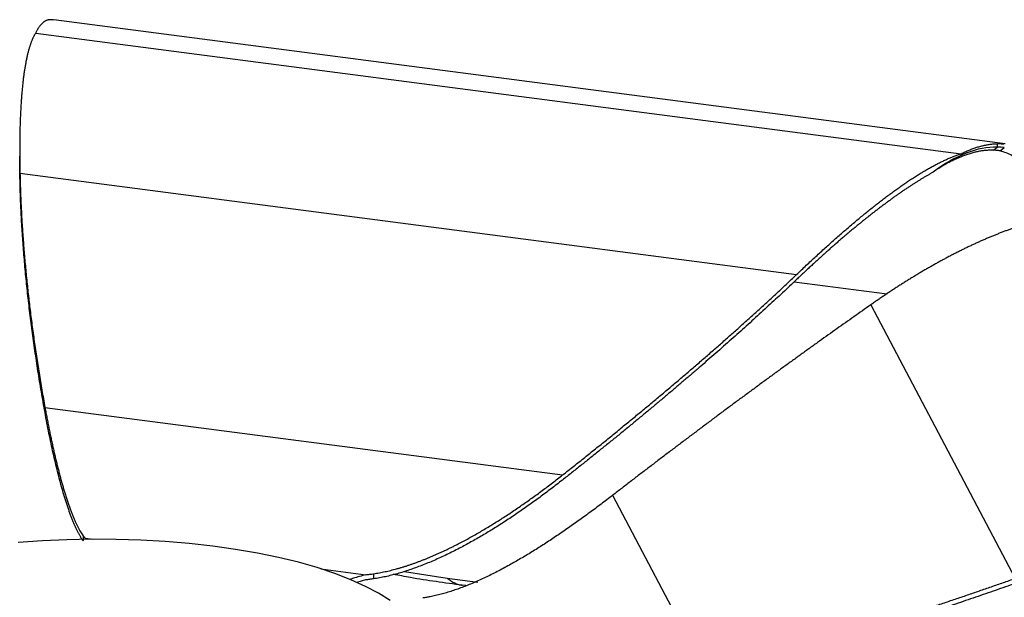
# Paper-space layout '_Dimétrica' of a CAD drawing. Header units: millimetres. Extents: x -186 to 341, y -36 to 198.
# Tile 3 of 4: x 63 to 246, y 90 to 198. Entities that reach past the tile are written whole.
import ezdxf

# ---------------------------------------------------------------- set-up
doc = ezdxf.new("R2010")
doc.units = ezdxf.units.MM

psp = doc.layouts.new('_Dimétrica')

# ---------------------------------------------------------------- linework, layer by layer
at = {"color": 7, "linetype": 'Continuous', "lineweight": 25}
for p, q in [((68.99, 197.91), (68.85, 197.96)), ((245.93, 174.85), (69, 197.94)), ((65.63, 195.49), (237.74, 173.03)), ((243.76, 173.69), (244.44, 174.26)), ((244.44, 174.9), (244.44, 174.26)), ((245.03, 173.57), (245.78, 174.17)), ((62.71, 168.46), (62.7, 172.58)), ((62.71, 169.4), (207.14, 150.56)), ((220.96, 144.93), (247.8, 94.01)), ((67.36, 125.84), (163.64, 113.28)), ((172.94, 109.49), (190.83, 75.54)), ((74.48, 101.93), (74.48, 100.99)), ((74.79, 101.51), (76.41, 101.3)), ((118.69, 95.79), (127.05, 94.7)), ((134.23, 95.32), (142.14, 94.06)), ((127, 93.74), (125.34, 93.26)), ((128.49, 94.89), (128.49, 93.94)), ((142.14, 94.06), (147.85, 93.31)), ((145.62, 92.67), (144.98, 92.74))]:
    psp.add_line(p, q, dxfattribs=at)
at = {"color": 8, "linetype": 'Continuous', "lineweight": 25}
psp.add_line((206.68, 149.2), (224, 146.94), dxfattribs=at)
at = {"color": 7, "linetype": 'Continuous', "lineweight": 25, "flags": 128}
psp.add_lwpolyline([(131.54, 89.89), (129.41, 91.25), (126.98, 92.54), (124.25, 93.78), (121.25, 94.94), (117.99, 96.02), (114.5, 97.01), (110.78, 97.92), (106.87, 98.72), (102.79, 99.42), (98.55, 100.02), (94.19, 100.51), (89.74, 100.88), (85.21, 101.14), (80.63, 101.28), (76.03, 101.31), (71.44, 101.21), (66.89, 101.01), (62.4, 100.68)], dxfattribs=at)
at = {"color": 7, "linetype": 'Continuous', "lineweight": 25}
for points, knots in [([(67.95, 197.93), (67.9, 197.91), (67.81, 197.89), (67.67, 197.84), (67.53, 197.78), (67.4, 197.71), (67.27, 197.63), (67.14, 197.55), (67.01, 197.45), (66.89, 197.34), (66.76, 197.22), (66.64, 197.1), (66.52, 196.96), (66.4, 196.81), (66.28, 196.65), (66.17, 196.48), (66.06, 196.31), (65.95, 196.12), (65.84, 195.92), (65.73, 195.71), (65.66, 195.56), (65.63, 195.49)], [0, 0, 0, 0, 0.05287, 0.105637, 0.158308, 0.210886, 0.263381, 0.315814, 0.368205, 0.420576, 0.472946, 0.525336, 0.57776, 0.630236, 0.682778, 0.735398, 0.788107, 0.840915, 0.89383, 0.946857, 1, 1, 1, 1]), ([(68.85, 197.95), (68.79, 197.96), (68.69, 197.97), (68.54, 197.97), (68.41, 197.98), (68.28, 197.97), (68.16, 197.96), (68.05, 197.95), (67.98, 197.93), (67.95, 197.93)], [0, 0, 0, 0, 0.144437, 0.288234, 0.431461, 0.574183, 0.716469, 0.858386, 1, 1, 1, 1]), ([(65.63, 195.49), (65.59, 195.43), (65.52, 195.33), (65.42, 195.15), (65.32, 194.98), (65.23, 194.79), (65.13, 194.59), (65.04, 194.39), (64.95, 194.18), (64.86, 193.96), (64.77, 193.73), (64.69, 193.49), (64.6, 193.24), (64.52, 192.99), (64.44, 192.73), (64.36, 192.46), (64.29, 192.19), (64.21, 191.91), (64.14, 191.62), (64.07, 191.32), (64, 191.01), (63.93, 190.7), (63.86, 190.38), (63.8, 190.06), (63.74, 189.72), (63.68, 189.38), (63.62, 189.04), (63.56, 188.68), (63.51, 188.32), (63.46, 187.96), (63.4, 187.58), (63.35, 187.2), (63.31, 186.82), (63.26, 186.42), (63.22, 186.02), (63.17, 185.62), (63.13, 185.2), (63.09, 184.78), (63.05, 184.36), (63.02, 183.93), (62.98, 183.49), (62.95, 183.05), (62.92, 182.6), (62.89, 182.14), (62.86, 181.68), (62.84, 181.21), (62.82, 180.73), (62.79, 180.25), (62.77, 179.77), (62.75, 179.27), (62.74, 178.77), (62.72, 178.27), (62.71, 177.76), (62.7, 177.24), (62.69, 176.72), (62.68, 176.19), (62.67, 175.66), (62.67, 175.12), (62.66, 174.57), (62.66, 174.02), (62.66, 173.46), (62.66, 172.9), (62.67, 172.33), (62.67, 171.75), (62.68, 171.17), (62.69, 170.59), (62.7, 170), (62.7, 169.6), (62.71, 169.4)], [0, 0, 0, 0, 0.013562, 0.027136, 0.040725, 0.054331, 0.067957, 0.081606, 0.095279, 0.10898, 0.12271, 0.136473, 0.150269, 0.164102, 0.177972, 0.191883, 0.205837, 0.219834, 0.233877, 0.247967, 0.262106, 0.276295, 0.290536, 0.304829, 0.319177, 0.333581, 0.348041, 0.362558, 0.377135, 0.391772, 0.40647, 0.42123, 0.436053, 0.45094, 0.465892, 0.480909, 0.495993, 0.511144, 0.526363, 0.54165, 0.557006, 0.572433, 0.587931, 0.6035, 0.619141, 0.634855, 0.650643, 0.666504, 0.68244, 0.698452, 0.714539, 0.730702, 0.746942, 0.763259, 0.779653, 0.796126, 0.812677, 0.829307, 0.846016, 0.862804, 0.879672, 0.89662, 0.913649, 0.930757, 0.947947, 0.965217, 0.982568, 1, 1, 1, 1]), ([(237.74, 173.03), (237.87, 173.09), (238.12, 173.22), (238.5, 173.39), (238.87, 173.56), (239.24, 173.71), (239.6, 173.86), (239.97, 173.99), (240.33, 174.12), (240.69, 174.24), (241.04, 174.35), (241.4, 174.44), (241.74, 174.53), (242.09, 174.61), (242.44, 174.68), (242.78, 174.74), (243.12, 174.79), (243.45, 174.83), (243.78, 174.86), (244.12, 174.89), (244.33, 174.9), (244.44, 174.9)], [0, 0, 0, 0, 0.053143, 0.10617, 0.159085, 0.211893, 0.264602, 0.317222, 0.369764, 0.42224, 0.474664, 0.527054, 0.579424, 0.631795, 0.684186, 0.736619, 0.789114, 0.841692, 0.894363, 0.94713, 1, 1, 1, 1]), ([(244.44, 174.9), (244.52, 174.9), (244.66, 174.91), (244.87, 174.91), (245.07, 174.91), (245.26, 174.9), (245.44, 174.9), (245.62, 174.89), (245.72, 174.88), (245.78, 174.87)], [0, 0, 0, 0, 0.141614, 0.283531, 0.425817, 0.568539, 0.711766, 0.855563, 1, 1, 1, 1]), ([(207.14, 150.56), (207.45, 150.85), (208.05, 151.42), (208.95, 152.27), (209.84, 153.1), (210.73, 153.92), (211.61, 154.73), (212.48, 155.52), (213.34, 156.3), (214.2, 157.06), (215.05, 157.81), (215.89, 158.54), (216.72, 159.26), (217.55, 159.97), (218.37, 160.66), (219.18, 161.33), (219.98, 161.99), (220.78, 162.64), (221.57, 163.27), (222.35, 163.88), (223.13, 164.48), (223.89, 165.06), (224.65, 165.63), (225.41, 166.18), (226.15, 166.71), (226.89, 167.23), (227.62, 167.73), (228.35, 168.22), (229.07, 168.68), (229.78, 169.13), (230.48, 169.56), (231.17, 169.98), (231.86, 170.37), (232.54, 170.75), (233.22, 171.11), (233.89, 171.44), (234.55, 171.76), (235.2, 172.06), (235.85, 172.33), (236.48, 172.59), (237.12, 172.82), (237.53, 172.96), (237.74, 173.03)], [0, 0, 0, 0, 0.02872, 0.057219, 0.085498, 0.113558, 0.141401, 0.169026, 0.196436, 0.223632, 0.250616, 0.27739, 0.303956, 0.330316, 0.356472, 0.382427, 0.408185, 0.433747, 0.459117, 0.484299, 0.509295, 0.534109, 0.558745, 0.583206, 0.607496, 0.631619, 0.655581, 0.679386, 0.70304, 0.726548, 0.749917, 0.773152, 0.79626, 0.81925, 0.842129, 0.864906, 0.887591, 0.910194, 0.932725, 0.955195, 0.977616, 1, 1, 1, 1]), ([(237.22, 172.23), (237.07, 172.17), (236.78, 172.04), (236.34, 171.84), (235.92, 171.64), (235.5, 171.43), (235.1, 171.21), (234.7, 170.99), (234.32, 170.77), (233.95, 170.54), (233.58, 170.31), (233.23, 170.08), (232.88, 169.85), (232.66, 169.68), (232.55, 169.6)], [0, 0, 0, 0, 0.091983, 0.182313, 0.271016, 0.35812, 0.443648, 0.527624, 0.61007, 0.691005, 0.770448, 0.848418, 0.92493, 1, 1, 1, 1]), ([(243.76, 173.69), (243.65, 173.69), (243.42, 173.69), (243.09, 173.69), (242.75, 173.67), (242.4, 173.65), (242.05, 173.62), (241.7, 173.57), (241.35, 173.52), (240.99, 173.45), (240.63, 173.38), (240.27, 173.3), (239.9, 173.2), (239.53, 173.09), (239.15, 172.98), (238.77, 172.85), (238.39, 172.71), (238, 172.56), (237.61, 172.4), (237.35, 172.29), (237.22, 172.23)], [0, 0, 0, 0, 0.055588, 0.111082, 0.166491, 0.221822, 0.277087, 0.332309, 0.387516, 0.442732, 0.497981, 0.553286, 0.608668, 0.664149, 0.719745, 0.775475, 0.831353, 0.887392, 0.943605, 1, 1, 1, 1]), ([(245.03, 173.56), (244.98, 173.57), (244.88, 173.59), (244.71, 173.61), (244.54, 173.64), (244.36, 173.65), (244.17, 173.67), (243.97, 173.68), (243.83, 173.68), (243.76, 173.69)], [0, 0, 0, 0, 0.1446397, 0.2885719, 0.4318646, 0.5745858, 0.7168035, 0.8585857, 1, 1, 1, 1]), ([(253.74, 160.95), (253.73, 160.97), (253.4, 162.56), (252.47, 165.11), (250.97, 168.47), (249.22, 171.02), (247.25, 172.86), (245.78, 173.33), (245.03, 173.56)], [0, 0, 0, 0, 0.002694, 0.201836, 0.397456, 0.593151, 0.792517, 1, 1, 1, 1]), ([(62.71, 169.4), (62.72, 168.94), (62.74, 168.01), (62.78, 166.61), (62.83, 165.2), (62.9, 163.78), (62.97, 162.36), (63.04, 160.93), (63.13, 159.49), (63.23, 158.04), (63.34, 156.59), (63.45, 155.13), (63.57, 153.66), (63.71, 152.18), (63.85, 150.69), (64, 149.2), (64.16, 147.69), (64.33, 146.18), (64.51, 144.67), (64.7, 143.14), (64.89, 141.61), (65.1, 140.06), (65.32, 138.51), (65.54, 136.96), (65.77, 135.39), (66.01, 133.82), (66.27, 132.24), (66.53, 130.65), (66.79, 129.05), (67.07, 127.45), (67.26, 126.37), (67.36, 125.84)], [0, 0, 0, 0, 0.031553, 0.06331, 0.095272, 0.127439, 0.159814, 0.192394, 0.225183, 0.258179, 0.291384, 0.324797, 0.358421, 0.392254, 0.426298, 0.460553, 0.495019, 0.529697, 0.564588, 0.599691, 0.635008, 0.670538, 0.706283, 0.742242, 0.778417, 0.814806, 0.851412, 0.888234, 0.925272, 0.962527, 1, 1, 1, 1]), ([(232.55, 169.6), (232.39, 169.52), (232.08, 169.34), (231.6, 169.07), (231.13, 168.79), (230.65, 168.51), (230.16, 168.21), (229.68, 167.91), (229.18, 167.6), (228.69, 167.28), (228.19, 166.95), (227.69, 166.62), (227.18, 166.28), (226.67, 165.93), (226.16, 165.57), (225.64, 165.21), (225.12, 164.84), (224.6, 164.46), (224.07, 164.07), (223.54, 163.68), (223, 163.27), (222.46, 162.87), (221.92, 162.45), (221.37, 162.02), (220.82, 161.59), (220.27, 161.15), (219.71, 160.71), (219.15, 160.25), (218.58, 159.79), (218.01, 159.32), (217.44, 158.85), (216.86, 158.36), (216.28, 157.87), (215.7, 157.37), (215.11, 156.87), (214.52, 156.35), (213.93, 155.83), (213.33, 155.31), (212.72, 154.77), (212.12, 154.23), (211.51, 153.68), (210.9, 153.12), (210.28, 152.55), (209.66, 151.98), (209.03, 151.4), (208.4, 150.81), (207.77, 150.22), (207.35, 149.82), (207.14, 149.62)], [0, 0, 0, 0, 0.019378, 0.038835, 0.058374, 0.077996, 0.097703, 0.117498, 0.137383, 0.15736, 0.177429, 0.197595, 0.217858, 0.23822, 0.258683, 0.279248, 0.299918, 0.320694, 0.341577, 0.362569, 0.383672, 0.404886, 0.426214, 0.447656, 0.469215, 0.490891, 0.512685, 0.5346, 0.556637, 0.578796, 0.60108, 0.623489, 0.646024, 0.668688, 0.69148, 0.714402, 0.737456, 0.760642, 0.783962, 0.807416, 0.831005, 0.854731, 0.878594, 0.902595, 0.926736, 0.951016, 0.975437, 1, 1, 1, 1]), ([(67.37, 124.87), (67.25, 125.52), (67.02, 126.82), (66.69, 128.75), (66.37, 130.68), (66.06, 132.59), (65.77, 134.5), (65.49, 136.39), (65.22, 138.27), (64.97, 140.13), (64.73, 141.99), (64.5, 143.84), (64.28, 145.67), (64.08, 147.49), (63.9, 149.3), (63.72, 151.1), (63.56, 152.89), (63.41, 154.66), (63.28, 156.43), (63.16, 158.18), (63.05, 159.92), (62.95, 161.65), (62.87, 163.37), (62.8, 165.07), (62.75, 166.77), (62.72, 167.9), (62.71, 168.46)], [0, 0, 0, 0, 0.045255, 0.090193, 0.134813, 0.179118, 0.223107, 0.266782, 0.310142, 0.353189, 0.395923, 0.438346, 0.480458, 0.522259, 0.563752, 0.604935, 0.645811, 0.68638, 0.726643, 0.766601, 0.806256, 0.845607, 0.884656, 0.923403, 0.961851, 1, 1, 1, 1]), ([(263.68, 162.47), (263.47, 162.46), (263.05, 162.44), (262.43, 162.41), (261.8, 162.37), (261.18, 162.31), (260.55, 162.25), (259.93, 162.18), (259.3, 162.1), (258.67, 162.02), (258.05, 161.92), (257.42, 161.82), (256.79, 161.71), (256.16, 161.59), (255.53, 161.46), (254.9, 161.33), (254.27, 161.18), (253.63, 161.03), (253, 160.88), (252.37, 160.71), (251.73, 160.54), (251.1, 160.36), (250.46, 160.17), (249.83, 159.97), (249.19, 159.77), (248.55, 159.56), (247.91, 159.35), (247.27, 159.12), (246.63, 158.89), (245.99, 158.66), (245.35, 158.41), (244.71, 158.16), (244.06, 157.91), (243.42, 157.64), (242.77, 157.37), (242.13, 157.09), (241.48, 156.81), (240.83, 156.52), (240.18, 156.22), (239.53, 155.92), (238.88, 155.61), (238.23, 155.3), (237.58, 154.97), (236.93, 154.64), (236.27, 154.31), (235.62, 153.97), (234.96, 153.62), (234.3, 153.27), (233.64, 152.91), (232.99, 152.54), (232.33, 152.17), (231.67, 151.79), (231, 151.41), (230.34, 151.02), (229.68, 150.62), (229.01, 150.22), (228.35, 149.81), (227.68, 149.4), (227.01, 148.97), (226.34, 148.55), (225.67, 148.12), (225, 147.68), (224.33, 147.23), (223.66, 146.79), (222.99, 146.33), (222.31, 145.87), (221.64, 145.4), (221.19, 145.09), (220.96, 144.93)], [0, 0, 0, 0, 0.0135621, 0.0271362, 0.040725, 0.0543312, 0.0679573, 0.0816059, 0.0952793, 0.10898, 0.1227104, 0.1364726, 0.150269, 0.1641016, 0.1779724, 0.1918835, 0.2058367, 0.2198338, 0.2338766, 0.2479667, 0.2621056, 0.2762948, 0.2905356, 0.3048292, 0.3191771, 0.3335805, 0.3480405, 0.3625584, 0.3771353, 0.3917722, 0.4064702, 0.4212302, 0.4360533, 0.4509403, 0.4658921, 0.4809094, 0.4959931, 0.5111439, 0.5263625, 0.5416498, 0.5570064, 0.5724332, 0.5879308, 0.6034999, 0.6191411, 0.6348552, 0.6506426, 0.6665042, 0.6824403, 0.6984516, 0.7145386, 0.7307018, 0.7469417, 0.7632588, 0.7796535, 0.7961261, 0.8126772, 0.829307, 0.8460159, 0.8628043, 0.8796723, 0.8966204, 0.9136487, 0.9307574, 0.9479467, 0.9652168, 0.9825679, 1, 1, 1, 1]), ([(163.64, 113.28), (164.33, 113.82), (165.71, 114.9), (167.75, 116.53), (169.77, 118.15), (171.77, 119.76), (173.75, 121.37), (175.71, 122.97), (177.64, 124.56), (179.55, 126.14), (181.44, 127.72), (183.31, 129.29), (185.16, 130.85), (186.98, 132.41), (188.78, 133.96), (190.56, 135.5), (192.32, 137.04), (194.05, 138.57), (195.77, 140.09), (197.46, 141.61), (199.13, 143.12), (200.77, 144.62), (202.4, 146.11), (204, 147.6), (205.58, 149.08), (206.62, 150.07), (207.14, 150.56)], [0, 0, 0, 0, 0.045252, 0.090187, 0.134805, 0.179108, 0.223095, 0.266768, 0.310126, 0.353172, 0.395906, 0.438328, 0.480439, 0.522241, 0.563733, 0.604917, 0.645794, 0.686364, 0.726628, 0.766588, 0.806244, 0.845597, 0.884648, 0.923398, 0.961848, 1, 1, 1, 1]), ([(207.14, 149.62), (206.71, 149.21), (205.85, 148.39), (204.54, 147.17), (203.22, 145.94), (201.89, 144.71), (200.54, 143.47), (199.17, 142.22), (197.79, 140.97), (196.4, 139.72), (194.99, 138.46), (193.56, 137.2), (192.12, 135.93), (190.66, 134.66), (189.19, 133.39), (187.7, 132.11), (186.2, 130.82), (184.69, 129.53), (183.15, 128.23), (181.61, 126.93), (180.05, 125.63), (178.47, 124.32), (176.88, 123), (175.27, 121.68), (173.65, 120.36), (172.01, 119.03), (170.35, 117.7), (168.69, 116.36), (167, 115.02), (165.31, 113.67), (164.17, 112.77), (163.59, 112.32)], [0, 0, 0, 0, 0.03155, 0.063305, 0.095265, 0.127431, 0.159803, 0.192382, 0.225169, 0.258164, 0.291368, 0.324781, 0.358403, 0.392236, 0.426279, 0.460534, 0.495, 0.529679, 0.56457, 0.599674, 0.634991, 0.670522, 0.706268, 0.742229, 0.778404, 0.814796, 0.851403, 0.888227, 0.925267, 0.962525, 1, 1, 1, 1]), ([(220.96, 144.93), (220.44, 144.56), (219.38, 143.83), (217.81, 142.71), (216.22, 141.59), (214.63, 140.46), (213.03, 139.33), (211.43, 138.18), (209.82, 137.03), (208.21, 135.86), (206.59, 134.69), (204.96, 133.51), (203.33, 132.32), (201.69, 131.13), (200.05, 129.92), (198.4, 128.71), (196.74, 127.49), (195.08, 126.26), (193.41, 125.02), (191.74, 123.77), (190.06, 122.51), (188.38, 121.25), (186.68, 119.98), (184.99, 118.69), (183.28, 117.4), (181.57, 116.11), (179.86, 114.8), (178.14, 113.48), (176.41, 112.16), (174.68, 110.83), (173.52, 109.94), (172.94, 109.49)], [0, 0, 0, 0, 0.031553, 0.06331, 0.095272, 0.127439, 0.159814, 0.192394, 0.225183, 0.258179, 0.291384, 0.324797, 0.358421, 0.392254, 0.426298, 0.460553, 0.495019, 0.529697, 0.564588, 0.599691, 0.635008, 0.670538, 0.706283, 0.742242, 0.778417, 0.814806, 0.851412, 0.888234, 0.925272, 0.962527, 1, 1, 1, 1]), ([(67.36, 125.84), (67.42, 125.51), (67.54, 124.85), (67.72, 123.87), (67.91, 122.9), (68.1, 121.95), (68.29, 121.01), (68.48, 120.08), (68.68, 119.17), (68.88, 118.27), (69.08, 117.39), (69.28, 116.52), (69.49, 115.66), (69.69, 114.82), (69.91, 114), (70.12, 113.19), (70.33, 112.4), (70.55, 111.63), (70.77, 110.87), (71, 110.11), (71.24, 109.34), (71.48, 108.58), (71.73, 107.84), (71.98, 107.14), (72.23, 106.46), (72.48, 105.82), (72.73, 105.21), (72.98, 104.63), (73.23, 104.09), (73.48, 103.58), (73.73, 103.11), (73.98, 102.68), (74.23, 102.28), (74.4, 102.05), (74.48, 101.93)], [0, 0, 0, 0, 0.032284, 0.064445, 0.096484, 0.128399, 0.16019, 0.191858, 0.223403, 0.254826, 0.286127, 0.317309, 0.348373, 0.379321, 0.410156, 0.44088, 0.471497, 0.502009, 0.532421, 0.562736, 0.59609, 0.629073, 0.661694, 0.693961, 0.725885, 0.757475, 0.788743, 0.819702, 0.850367, 0.880756, 0.91089, 0.940791, 0.970486, 1, 1, 1, 1]), ([(74.48, 100.98), (74.44, 101.04), (74.36, 101.15), (74.24, 101.32), (74.12, 101.51), (74, 101.71), (73.88, 101.91), (73.76, 102.12), (73.64, 102.34), (73.51, 102.57), (73.39, 102.81), (73.27, 103.06), (73.15, 103.32), (73.03, 103.58), (72.91, 103.85), (72.79, 104.13), (72.67, 104.42), (72.55, 104.71), (72.43, 105.01), (72.31, 105.32), (72.19, 105.64), (72.07, 105.96), (71.95, 106.29), (71.83, 106.63), (71.71, 106.98), (71.59, 107.33), (71.47, 107.69), (71.35, 108.06), (71.23, 108.43), (71.11, 108.81), (70.88, 109.55), (70.55, 110.68), (70.12, 112.25), (69.7, 113.87), (69.29, 115.57), (68.88, 117.32), (68.49, 119.13), (68.1, 120.99), (67.73, 122.91), (67.49, 124.22), (67.37, 124.87)], [0, 0, 0, 0, 0.014227, 0.028493, 0.042802, 0.057156, 0.071558, 0.086011, 0.100518, 0.115082, 0.129706, 0.14439, 0.159139, 0.173953, 0.188836, 0.203789, 0.218813, 0.23391, 0.249082, 0.26433, 0.279655, 0.295058, 0.310541, 0.326104, 0.341749, 0.357478, 0.37329, 0.389186, 0.405169, 0.421238, 0.437395, 0.498113, 0.559232, 0.620781, 0.682781, 0.745251, 0.808202, 0.871644, 0.935577, 1, 1, 1, 1]), ([(128.49, 94.88), (128.67, 94.91), (129.02, 94.96), (129.55, 95.06), (130.08, 95.16), (130.61, 95.27), (131.14, 95.39), (131.68, 95.51), (132.21, 95.65), (132.75, 95.79), (133.29, 95.95), (133.83, 96.11), (134.38, 96.28), (134.92, 96.45), (135.47, 96.64), (136.02, 96.83), (136.57, 97.03), (137.12, 97.24), (137.68, 97.45), (138.23, 97.67), (138.79, 97.9), (139.35, 98.14), (139.91, 98.38), (140.47, 98.63), (141.04, 98.89), (141.61, 99.15), (142.18, 99.42), (142.75, 99.7), (143.32, 99.98), (143.89, 100.27), (144.92, 100.8), (146.41, 101.6), (148.34, 102.7), (150.26, 103.85), (152.18, 105.05), (154.1, 106.3), (156.02, 107.61), (157.93, 108.96), (159.84, 110.36), (161.75, 111.79), (163.01, 112.78), (163.64, 113.28)], [0, 0, 0, 0, 0.014255, 0.028548, 0.042883, 0.057264, 0.071692, 0.086172, 0.100705, 0.115294, 0.129943, 0.144653, 0.159426, 0.174266, 0.189173, 0.204151, 0.219199, 0.234322, 0.249518, 0.264791, 0.28014, 0.295568, 0.311076, 0.326664, 0.342334, 0.358087, 0.373924, 0.389846, 0.405854, 0.421949, 0.438131, 0.492686, 0.547563, 0.602784, 0.658365, 0.714322, 0.770664, 0.827401, 0.884536, 0.94207, 1, 1, 1, 1]), ([(163.59, 112.32), (163.24, 112.04), (162.54, 111.49), (161.48, 110.68), (160.43, 109.88), (159.37, 109.09), (158.31, 108.32), (157.25, 107.56), (156.19, 106.81), (155.13, 106.08), (154.06, 105.36), (153, 104.66), (151.93, 103.97), (150.87, 103.3), (149.8, 102.65), (148.73, 102.01), (147.66, 101.39), (146.59, 100.79), (145.52, 100.2), (144.41, 99.61), (143.26, 99.02), (142.08, 98.44), (140.91, 97.89), (139.74, 97.37), (138.58, 96.88), (137.43, 96.42), (136.29, 95.99), (135.15, 95.59), (134.02, 95.22), (132.9, 94.89), (131.79, 94.59), (130.69, 94.33), (129.59, 94.11), (128.86, 93.99), (128.49, 93.94)], [0, 0, 0, 0, 0.032221, 0.064322, 0.0963, 0.128156, 0.15989, 0.191502, 0.222991, 0.25436, 0.285609, 0.316739, 0.347752, 0.37865, 0.409436, 0.440112, 0.470682, 0.501148, 0.531514, 0.561783, 0.595218, 0.62828, 0.660978, 0.693321, 0.725317, 0.756979, 0.788317, 0.819343, 0.850073, 0.880525, 0.91072, 0.940681, 0.970432, 1, 1, 1, 1]), ([(172.94, 109.49), (172.58, 109.21), (171.87, 108.66), (170.8, 107.85), (169.74, 107.05), (168.67, 106.26), (167.61, 105.48), (166.55, 104.72), (165.5, 103.97), (164.44, 103.23), (163.39, 102.5), (162.34, 101.79), (161.3, 101.1), (160.25, 100.41), (159.21, 99.75), (158.17, 99.09), (157.13, 98.46), (156.09, 97.84), (155.05, 97.24), (153.98, 96.63), (152.88, 96.02), (151.75, 95.42), (150.63, 94.85), (149.53, 94.31), (148.43, 93.8), (147.34, 93.31), (146.26, 92.86), (145.2, 92.43), (144.14, 92.04), (143.09, 91.68), (142.06, 91.35), (141.03, 91.06), (140.01, 90.81), (139.34, 90.67), (139, 90.6)], [0, 0, 0, 0, 0.0322839, 0.0644455, 0.096484, 0.128399, 0.1601904, 0.1918582, 0.2234031, 0.2548258, 0.2861273, 0.3173092, 0.3483732, 0.3793214, 0.4101562, 0.4408804, 0.4714969, 0.5020093, 0.5324212, 0.562736, 0.59609, 0.6290735, 0.6616943, 0.6939614, 0.7258847, 0.7574748, 0.788743, 0.8197018, 0.8503667, 0.8807557, 0.9108897, 0.9407915, 0.9704861, 1, 1, 1, 1]), ([(74.48, 101.93), (74.51, 101.89), (74.57, 101.82), (74.65, 101.71), (74.72, 101.61), (74.77, 101.54), (74.79, 101.51)], [0, 0, 0, 0, 0.256825, 0.5090787, 0.7567932, 1, 1, 1, 1]), ([(127.05, 94.7), (126.25, 94.48), (125.22, 94.21), (124.32, 93.89), (124.11, 93.81)], [0, 0, 0, 0, 0.77314, 1, 1, 1, 1]), ([(128.49, 93.94), (128.36, 93.92), (128.11, 93.88), (127.73, 93.83), (127.36, 93.78), (127.12, 93.75), (127, 93.74)], [0, 0, 0, 0, 0.25706, 0.50939, 0.757026, 1, 1, 1, 1]), ([(127.05, 94.7), (127.16, 94.71), (127.4, 94.74), (127.75, 94.78), (128.12, 94.83), (128.37, 94.87), (128.49, 94.88)], [0, 0, 0, 0, 0.2432068, 0.4909213, 0.743175, 1, 1, 1, 1]), ([(144.98, 92.74), (141.71, 93.18), (137.31, 93.76), (133.23, 94.57), (132.19, 94.78)], [0, 0, 0, 0, 0.743481, 1, 1, 1, 1]), ([(142.14, 94.06), (142.2, 94.01), (142.31, 93.92), (142.49, 93.79), (142.66, 93.67), (142.9, 93.51), (143.19, 93.34), (143.55, 93.16), (143.91, 93.01), (144.27, 92.89), (144.62, 92.79), (144.86, 92.76), (144.98, 92.74)], [0, 0, 0, 0, 0.068907, 0.136387, 0.2025, 0.267313, 0.396592, 0.523882, 0.645748, 0.765238, 0.883072, 1, 1, 1, 1]), ([(190.83, 75.54), (191.68, 75.8), (193.37, 76.31), (195.91, 77.08), (198.43, 77.85), (200.93, 78.62), (203.42, 79.38), (205.89, 80.15), (208.35, 80.92), (210.79, 81.69), (213.22, 82.46), (215.63, 83.23), (218.03, 84), (220.41, 84.77), (222.77, 85.54), (225.12, 86.31), (227.46, 87.08), (229.78, 87.85), (232.08, 88.62), (234.37, 89.39), (236.65, 90.16), (238.91, 90.93), (241.15, 91.7), (243.38, 92.47), (245.59, 93.24), (247.07, 93.75), (247.8, 94.01)], [0, 0, 0, 0, 0.045252, 0.090187, 0.134805, 0.179108, 0.223095, 0.266768, 0.310126, 0.353172, 0.395906, 0.438328, 0.480439, 0.522241, 0.563733, 0.604917, 0.645794, 0.686364, 0.726628, 0.766588, 0.806244, 0.845597, 0.884648, 0.923398, 0.961848, 1, 1, 1, 1]), ([(247.79, 93.07), (247.18, 92.86), (245.97, 92.43), (244.14, 91.79), (242.3, 91.15), (240.44, 90.52), (238.58, 89.88), (236.71, 89.24), (234.83, 88.61), (232.94, 87.97), (231.03, 87.33), (229.12, 86.7), (227.19, 86.06), (225.26, 85.42), (223.31, 84.79), (221.36, 84.15), (219.39, 83.51), (217.42, 82.88), (215.43, 82.24), (213.43, 81.6), (211.42, 80.97), (209.4, 80.33), (207.38, 79.69), (205.34, 79.06), (203.29, 78.42), (201.23, 77.79), (199.16, 77.15), (197.07, 76.51), (194.98, 75.88), (192.88, 75.24), (191.48, 74.82), (190.77, 74.61)], [0, 0, 0, 0, 0.03155, 0.063305, 0.095265, 0.127431, 0.159803, 0.192382, 0.225169, 0.258164, 0.291368, 0.324781, 0.358403, 0.392236, 0.426279, 0.460534, 0.495, 0.529679, 0.56457, 0.599674, 0.634991, 0.670522, 0.706268, 0.742229, 0.778404, 0.814796, 0.851403, 0.888227, 0.925267, 0.962525, 1, 1, 1, 1]), ([(139, 90.6), (138.88, 90.58), (138.65, 90.54), (138.31, 90.48), (137.96, 90.43), (137.74, 90.4), (137.62, 90.39)], [0, 0, 0, 0, 0.256825, 0.509079, 0.756793, 1, 1, 1, 1])]:
    psp.add_open_spline(points, degree=3, knots=knots, dxfattribs=at)
for points in [[(244.44, 174.26), (240.85, 174.37), (236.66, 172.7), (232.55, 169.6)], [(245.78, 174.17), (245.41, 174.23), (244.96, 174.26), (244.44, 174.26)]]:
    psp.add_open_spline(points, degree=3, dxfattribs=at)

doc.saveas('drawing.dxf')
